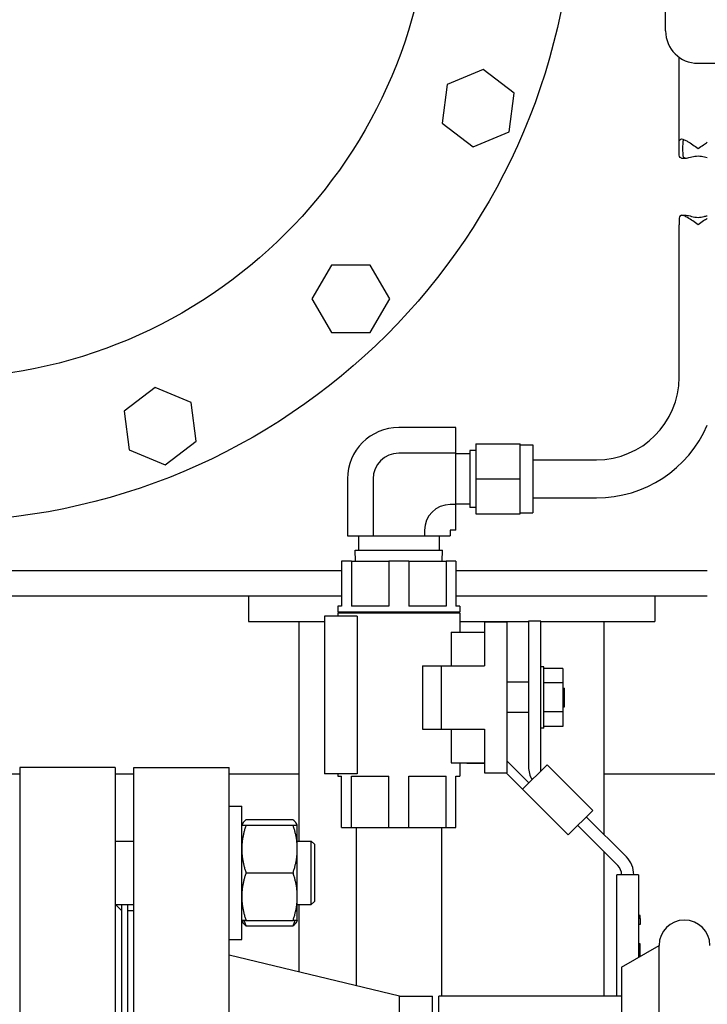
# Model space of a CAD drawing. Header units: inches. Extents: x 5 to 1128, y -85 to 748.
# Tile 111 of 256: x 220 to 227, y 190 to 200. Entities that reach past the tile are written whole.
import ezdxf

# ---------------------------------------------------------------- set-up
doc = ezdxf.new("R2010")
doc.units = ezdxf.units.IN
doc.header["$LTSCALE"] = 32
doc.header["$MEASUREMENT"] = 0
doc.layers.add('Visible (ANSI)', color=7, linetype='Continuous', lineweight=30)

msp = doc.modelspace()

# ---------------------------------------------------------------- linework, layer by layer
at = {"layer": 'Visible (ANSI)'}
for p, q in [((226.66176, 199.60561), (226.66176, 200.49961)), ((226.79463, 198.44867), (226.79463, 199.34706)), ((226.97976, 199.28761), (227.59767, 199.28761)), ((224.86853, 199.22634), (224.51435, 199.07963)), ((225.17267, 198.99297), (224.86853, 199.22634)), ((224.51435, 199.07963), (224.46431, 198.69955)), ((225.12263, 198.61288), (225.17267, 198.99297)), ((224.46431, 198.69955), (224.76845, 198.46618)), ((224.76845, 198.46618), (225.12263, 198.61288)), ((226.81975, 198.35492), (226.86185, 198.35492)), ((226.81975, 197.79242), (226.86185, 197.79242)), ((226.79463, 196.19867), (226.79463, 197.69867)), ((223.37358, 197.30267), (223.1819, 196.97067)), ((223.75694, 197.30267), (223.37358, 197.30267)), ((223.94862, 196.97067), (223.75694, 197.30267)), ((223.1819, 196.97067), (223.37358, 196.63867)), ((223.75694, 196.63867), (223.94862, 196.97067)), ((223.37358, 196.63867), (223.75694, 196.63867)), ((221.63963, 196.09752), (221.33549, 195.86415)), ((221.99381, 195.95082), (221.63963, 196.09752)), ((222.04385, 195.57073), (221.99381, 195.95082)), ((221.33549, 195.86415), (221.38553, 195.48406)), ((224.59729, 195.70385), (224.03726, 195.70385)), ((224.59729, 195.45126), (224.59729, 195.70385)), ((221.38553, 195.48406), (221.73971, 195.33736)), ((221.73971, 195.33736), (222.04385, 195.57073)), ((224.79413, 195.54267), (224.79413, 195.19867)), ((224.79413, 195.54267), (225.23115, 195.54267)), ((225.23115, 195.19867), (225.23115, 195.54267)), ((225.23115, 195.53267), (225.35713, 195.53267)), ((225.35713, 195.53267), (225.35713, 194.86467)), ((224.59729, 195.45126), (224.03726, 195.45126)), ((224.59729, 194.94608), (224.59729, 195.45126)), ((224.73508, 195.44617), (224.59729, 195.44617)), ((224.73508, 195.47927), (224.73508, 194.91807)), ((224.79413, 195.47927), (224.73508, 195.47927)), ((225.35713, 195.38617), (225.98213, 195.38617)), ((223.53195, 195.19854), (223.53195, 194.63867)), ((223.78454, 195.19854), (223.78454, 194.63867)), ((224.79413, 195.19867), (224.79413, 194.85467)), ((224.79413, 195.19867), (225.23115, 195.19867)), ((225.23115, 194.85467), (225.23115, 195.19867)), ((225.35713, 195.01117), (225.98213, 195.01117)), ((224.59729, 194.94608), (224.54323, 194.94608)), ((224.73508, 194.95117), (224.59729, 194.95117)), ((224.59729, 194.69349), (224.59729, 194.94608)), ((224.79413, 194.91807), (224.73508, 194.91807)), ((224.79413, 194.85467), (225.23115, 194.85467)), ((225.23115, 194.86467), (225.35713, 194.86467)), ((223.53195, 194.63867), (223.78454, 194.63867)), ((223.64079, 194.63867), (223.64079, 194.49567)), ((223.78454, 194.63867), (224.28985, 194.63867)), ((224.28985, 194.6927), (224.28985, 194.63867)), ((224.28985, 194.63867), (224.54244, 194.63867)), ((224.43379, 194.63867), (224.43379, 194.49567)), ((224.54244, 194.6927), (224.54244, 194.63867)), ((224.59729, 194.69349), (224.54323, 194.69349)), ((223.60807, 194.49567), (224.46652, 194.49567)), ((223.61141, 194.38867), (223.60807, 194.49567)), ((224.46318, 194.38867), (224.46652, 194.49567)), ((223.57272, 194.38867), (223.47476, 194.38867)), ((223.47476, 194.38867), (223.47476, 193.94667)), ((223.57272, 194.38867), (223.57272, 193.94667)), ((223.57272, 194.38867), (223.93931, 194.38867)), ((224.13522, 194.38867), (223.93931, 194.38867)), ((223.93931, 194.38867), (223.93931, 193.94667)), ((224.13522, 194.38867), (224.13522, 193.94667)), ((224.13522, 194.38867), (224.50181, 194.38867)), ((224.59976, 194.38867), (224.50181, 194.38867)), ((224.50181, 194.38867), (224.50181, 193.94667)), ((224.59976, 194.38867), (224.59976, 193.94667)), ((218.59976, 194.29617), (223.47476, 194.29617)), ((224.59976, 194.29617), (227.07221, 194.29617)), ((223.47476, 194.04617), (218.59976, 194.04617)), ((222.55726, 194.04617), (222.55726, 193.79617)), ((227.07221, 194.04617), (224.59976, 194.04617)), ((226.55726, 194.04617), (226.55726, 193.79617)), ((223.47476, 193.94667), (223.43626, 193.94667)), ((223.43626, 193.94667), (223.43626, 193.88667)), ((223.93931, 193.94667), (223.57272, 193.94667)), ((224.50181, 193.94667), (224.13522, 193.94667)), ((224.63826, 193.94667), (224.59976, 193.94667)), ((224.63826, 193.94667), (224.63826, 193.88667)), ((223.62787, 193.84667), (223.30626, 193.84667)), ((223.30626, 193.84667), (223.30626, 192.29667)), ((224.63826, 193.88667), (223.43626, 193.88667)), ((224.63826, 193.87667), (223.43626, 193.87667)), ((223.43626, 193.87667), (223.43626, 193.84667)), ((223.44226, 193.88667), (223.44226, 193.87667)), ((223.62787, 193.84667), (223.62787, 192.29667)), ((224.63226, 193.88667), (224.63226, 193.87667)), ((224.63826, 193.87667), (224.63826, 193.69167)), ((222.55726, 193.79617), (223.30626, 193.79617)), ((223.05726, 191.63517), (223.05726, 193.79617)), ((224.63826, 193.79617), (225.31326, 193.79617)), ((224.87926, 193.79067), (225.10126, 193.79067)), ((224.87926, 193.79067), (224.87926, 193.36067)), ((225.10126, 193.79067), (225.10126, 192.30667)), ((225.43286, 193.79867), (225.31326, 193.79867)), ((225.31326, 193.79867), (225.31326, 192.36626)), ((225.43286, 192.32321), (225.43286, 193.79867)), ((225.43286, 193.79617), (226.55726, 193.79617)), ((226.05726, 191.69881), (226.05726, 193.79617)), ((224.55093, 193.69167), (224.55093, 193.36067)), ((224.55093, 193.69167), (224.87926, 193.69167)), ((224.27026, 193.36067), (224.27026, 192.73667)), ((224.27026, 193.36067), (224.45826, 193.36067)), ((224.45826, 193.36067), (224.87926, 193.36067)), ((224.45826, 192.73667), (224.45826, 193.36067)), ((225.46386, 193.34967), (225.43286, 193.34967)), ((225.46386, 192.74767), (225.46386, 193.34967)), ((225.65136, 193.33417), (225.46386, 193.33417)), ((225.65136, 193.33417), (225.65136, 193.19142)), ((225.31326, 193.19742), (225.10126, 193.19742)), ((225.65136, 193.19142), (225.46386, 193.19142)), ((225.65136, 193.19142), (225.65136, 192.90592)), ((225.65136, 193.14067), (225.66726, 193.14067)), ((225.66726, 192.95667), (225.66726, 193.14067)), ((225.31326, 192.89992), (225.10126, 192.89992)), ((225.65136, 192.90592), (225.46386, 192.90592)), ((225.65136, 192.95667), (225.66726, 192.95667)), ((225.65136, 192.90592), (225.65136, 192.76317)), ((224.27026, 192.73667), (224.45826, 192.73667)), ((224.45826, 192.73667), (224.87926, 192.73667)), ((224.55093, 192.73667), (224.55093, 192.40567)), ((224.87926, 192.73667), (224.87926, 192.30667)), ((225.46386, 192.74767), (225.43286, 192.74767)), ((225.65136, 192.76317), (225.46386, 192.76317)), ((224.55093, 192.40567), (224.87926, 192.40567)), ((224.63826, 192.40567), (224.63826, 192.27267)), ((224.70644, 192.40567), (224.70644, 192.40297)), ((224.70644, 192.40297), (224.87926, 192.40297)), ((225.31796, 192.2083), (225.10126, 192.425)), ((225.49629, 192.38664), (225.25453, 192.14488)), ((225.9453, 191.93762), (225.49629, 192.38664)), ((219.58676, 192.29617), (220.30726, 192.29617)), ((220.30726, 192.35867), (220.30726, 183.35867)), ((221.24726, 192.35867), (220.30726, 192.35867)), ((221.24726, 192.35867), (221.24726, 183.35867)), ((221.24726, 192.29617), (221.42976, 192.29617)), ((221.42976, 183.35867), (221.42976, 192.35867)), ((221.42976, 192.35867), (222.36976, 192.35867)), ((222.36976, 183.35867), (222.36976, 192.35867)), ((222.36976, 192.29617), (223.05726, 192.29617)), ((223.62787, 192.29667), (223.30626, 192.29667)), ((223.43626, 192.29667), (223.43626, 192.27267)), ((224.87926, 192.30667), (225.10126, 192.30667)), ((225.09274, 192.30667), (225.25453, 192.14488)), ((226.05726, 192.29617), (228.44038, 192.29617)), ((223.43626, 192.27267), (223.47476, 192.27267)), ((223.47476, 191.76867), (223.47476, 192.27267)), ((223.57272, 191.76867), (223.57272, 192.27267)), ((223.57272, 192.27267), (223.93931, 192.27267)), ((223.93931, 191.76867), (223.93931, 192.27267)), ((224.13522, 191.76867), (224.13522, 192.27267)), ((224.13522, 192.27267), (224.50181, 192.27267)), ((224.50181, 191.76867), (224.50181, 192.27267)), ((224.59976, 191.76867), (224.59976, 192.27267)), ((224.59976, 192.27267), (224.63826, 192.27267)), ((225.25453, 192.14488), (225.70354, 191.69586)), ((222.36976, 191.97947), (222.49176, 191.97947)), ((222.49176, 190.66697), (222.49176, 191.97947)), ((225.70354, 191.69586), (225.9453, 191.93762)), ((222.49176, 191.79197), (222.50131, 191.8085)), ((222.53363, 191.84604), (222.9969, 191.84604)), ((223.03876, 191.79197), (223.02922, 191.8085)), ((226.27564, 191.48043), (225.88188, 191.8742)), ((222.53363, 191.79197), (222.9969, 191.79197)), ((223.03876, 191.55759), (223.03876, 191.79197)), ((223.47476, 191.76867), (223.57272, 191.76867)), ((223.57272, 191.76867), (223.93931, 191.76867)), ((223.61726, 191.76867), (223.61726, 190.21173)), ((223.93931, 191.76867), (224.13522, 191.76867)), ((224.13522, 191.76867), (224.50181, 191.76867)), ((224.45726, 191.76867), (224.45726, 190.10867)), ((224.50181, 191.76867), (224.59976, 191.76867)), ((225.79731, 191.78963), (226.19265, 191.39428)), ((221.24726, 191.63517), (221.42976, 191.63517)), ((223.03876, 191.63517), (223.17596, 191.63517)), ((223.17596, 191.01017), (223.17596, 191.63517)), ((223.20726, 191.60387), (223.17596, 191.63517)), ((223.03876, 191.08884), (223.03876, 191.55759)), ((223.20726, 191.60387), (223.20726, 191.04147)), ((226.05726, 190.10867), (226.05726, 191.52967)), ((222.53363, 191.32322), (222.9969, 191.32322)), ((226.21226, 191.30167), (226.18226, 191.30167)), ((226.18226, 190.10867), (226.18226, 191.30167)), ((226.36586, 191.30167), (226.21226, 191.30167)), ((226.22926, 191.30589), (226.22926, 191.30167)), ((226.34886, 191.30167), (226.34886, 191.30366)), ((226.39586, 191.30167), (226.36586, 191.30167)), ((226.39586, 191.30167), (226.39586, 190.49239)), ((223.03876, 190.85447), (223.03876, 191.08884)), ((223.20726, 191.04147), (223.17596, 191.01017)), ((221.24726, 191.01017), (221.42976, 191.01017)), ((221.30726, 190.95367), (221.25076, 191.01017)), ((221.30726, 191.01017), (221.30726, 189.60589)), ((221.36976, 189.60589), (221.36976, 191.01017)), ((221.36976, 190.95367), (221.42976, 190.95367)), ((223.03876, 191.01017), (223.17596, 191.01017)), ((223.05726, 190.34727), (223.05726, 191.01017)), ((222.49176, 190.85447), (222.50131, 190.83793)), ((222.53363, 190.85447), (222.9969, 190.85447)), ((223.03876, 190.85447), (223.02922, 190.83793)), ((226.41086, 190.90333), (226.39586, 190.90333)), ((226.41086, 190.90167), (226.39586, 190.90167)), ((226.41086, 190.87394), (226.39586, 190.87394)), ((226.41086, 190.90167), (226.41086, 190.90333)), ((226.41086, 190.87394), (226.41086, 190.90167)), ((226.41086, 190.87394), (226.41086, 190.815)), ((222.53363, 190.8004), (222.9969, 190.8004)), ((226.41086, 190.815), (226.39586, 190.815)), ((222.36976, 190.66697), (222.49176, 190.66697)), ((226.22726, 190.39505), (226.59726, 190.60867)), ((226.41086, 190.62568), (226.39586, 190.62568)), ((226.41086, 190.62167), (226.39586, 190.62167)), ((226.41086, 190.62167), (226.41086, 190.62568)), ((226.41086, 190.50105), (226.41086, 190.62167)), ((226.59726, 187.85867), (226.59726, 190.60867)), ((224.0431, 190.10867), (222.36976, 190.51367)), ((226.22726, 190.39505), (226.22726, 187.85867)), ((224.0431, 185.60867), (224.0431, 190.10867)), ((224.0431, 190.10867), (224.36976, 190.10867)), ((224.36976, 185.60867), (224.36976, 190.10867)), ((224.43226, 185.60867), (224.43226, 190.10867)), ((226.22726, 190.10867), (224.43226, 190.10867))]:
    msp.add_line(p, q, dxfattribs=at)
for radius in [6.281, 4.874]:
    msp.add_circle((219.47726, 201.05867), radius, dxfattribs=at)
for centre, radius, start, end in [((226.97976, 199.60561), 0.318, 180, 270), ((225.98213, 196.19867), 0.8125, 270, 0), ((224.03726, 195.19854), 0.50531, 90, 180), ((225.98213, 196.19867), 1.1875, 270, 336.630074), ((224.03726, 195.19854), 0.25272, 90, 180), ((224.54323, 194.6927), 0.25338, 90, 180), ((224.54323, 194.6927), 0.000787, 90, 180), ((225.56326, 192.36626), 0.25, 180, 210.696901), ((226.09886, 191.30366), 0.25, 0, 45), ((226.10426, 191.30589), 0.125, 0, 45), ((226.84726, 190.60867), 0.25, 0, 180)]:
    msp.add_arc(centre, radius, start, end, dxfattribs=at)
for points, knots in [([(226.79463, 198.44867), (226.79463, 198.46046), (226.79459, 198.47303), (226.79495, 198.49614), (226.79543, 198.50667), (226.79795, 198.52374), (226.80028, 198.53108), (226.80803, 198.54041), (226.81351, 198.54242), (226.82684, 198.54242), (226.83583, 198.5399), (226.85589, 198.53135), (226.86695, 198.52536), (226.89301, 198.50998), (226.91061, 198.49842), (226.94668, 198.47376), (226.96516, 198.46067), (226.98213, 198.44867)], [0.90271333, 0.90271333, 0.90271333, 0.90271333, 0.99256407, 0.99256407, 1.08241482, 1.08241482, 1.17753152, 1.17753152, 1.27264821, 1.27264821, 1.38061569, 1.38061569, 1.48858317, 1.48858317, 1.64700491, 1.64700491, 1.80542665, 1.80542665, 1.80542665, 1.80542665]), ([(226.84282, 198.53687), (226.84148, 198.5358), (226.84028, 198.53457), (226.83655, 198.52977), (226.83442, 198.52496), (226.83156, 198.51314), (226.83078, 198.50614), (226.8299, 198.49197), (226.82974, 198.48364), (226.82962, 198.4662), (226.82963, 198.45708), (226.82963, 198.44867)], [-1.00042992, -1.00042992, -1.00042992, -1.00042992, -0.97520907, -0.97520907, -0.91109078, -0.91109078, -0.84697249, -0.84697249, -0.78286004, -0.78286004, -0.71874758, -0.71874758, -0.71874758, -0.71874758]), ([(226.98213, 198.44867), (226.99911, 198.46067), (227.01759, 198.47376), (227.04822, 198.4947), (227.0606, 198.50294), (227.07221, 198.51024)], [0, 0, 0, 0, 0.15842174, 0.15842174, 0.26908163, 0.26908163, 0.26908163, 0.26908163]), ([(226.81975, 198.35492), (226.81351, 198.35492), (226.80803, 198.35693), (226.80028, 198.36626), (226.79795, 198.3736), (226.79543, 198.39067), (226.79495, 198.4012), (226.79459, 198.4243), (226.79463, 198.43688), (226.79463, 198.44867)], [-1.27264821, -1.27264821, -1.27264821, -1.27264821, -1.17753152, -1.17753152, -1.08241482, -1.08241482, -0.99256407, -0.99256407, -0.90271333, -0.90271333, -0.90271333, -0.90271333]), ([(226.82963, 198.44867), (226.82963, 198.44026), (226.82962, 198.43114), (226.82974, 198.4137), (226.8299, 198.40537), (226.83078, 198.3912), (226.83156, 198.3842), (226.83442, 198.37238), (226.83655, 198.36757), (226.84215, 198.36036), (226.84619, 198.35763), (226.85622, 198.35481), (226.86221, 198.35467), (226.88236, 198.35654), (226.90006, 198.36176), (226.93932, 198.37151), (226.96097, 198.37561), (227.00329, 198.37561), (227.02494, 198.37151), (227.05433, 198.36421), (227.06361, 198.36171), (227.0722, 198.35964)], [0.71874758, 0.71874758, 0.71874758, 0.71874758, 0.78286004, 0.78286004, 0.84697249, 0.84697249, 0.91109078, 0.91109078, 0.97520907, 0.97520907, 1.04511857, 1.04511857, 1.11502807, 1.11502807, 1.27626162, 1.27626162, 1.43749517, 1.43749517, 1.59872872, 1.59872872, 1.67886429, 1.67886429, 1.67886429, 1.67886429]), ([(226.98213, 197.69867), (226.96516, 197.71067), (226.94668, 197.72376), (226.91061, 197.74842), (226.89301, 197.75998), (226.86695, 197.77536), (226.85589, 197.78135), (226.83583, 197.7899), (226.82684, 197.79242), (226.81351, 197.79242), (226.80803, 197.79041), (226.80028, 197.78108), (226.79795, 197.77374), (226.79543, 197.75667), (226.79495, 197.74614), (226.79459, 197.72303), (226.79463, 197.71046), (226.79463, 197.69867)], [0, 0, 0, 0, 0.15842174, 0.15842174, 0.31684348, 0.31684348, 0.42481096, 0.42481096, 0.53277844, 0.53277844, 0.62789513, 0.62789513, 0.72301183, 0.72301183, 0.81286258, 0.81286258, 0.90271333, 0.90271333, 0.90271333, 0.90271333]), ([(226.86186, 197.79242), (226.86284, 197.79242), (226.86383, 197.79239), (226.87895, 197.79168), (226.89704, 197.7864), (226.93752, 197.77621), (226.96, 197.77173), (227.00174, 197.77173), (227.02202, 197.77525), (227.05185, 197.78244), (227.06249, 197.78536), (227.0722, 197.7877)], [-2.5074034, -2.5074034, -2.5074034, -2.5074034, -2.49556195, -2.49556195, -2.32694068, -2.32694068, -2.15831941, -2.15831941, -2.00889506, -2.00889506, -1.91858175, -1.91858175, -1.91858175, -1.91858175]), ([(227.07221, 197.76024), (227.0606, 197.75294), (227.04822, 197.7447), (227.01759, 197.72376), (226.99911, 197.71067), (226.98213, 197.69867)], [1.53634502, 1.53634502, 1.53634502, 1.53634502, 1.64700491, 1.64700491, 1.80542665, 1.80542665, 1.80542665, 1.80542665])]:
    msp.add_open_spline(points, degree=3, knots=knots, dxfattribs=at)
for points, weights in [([(222.53363, 191.84604), (222.50144, 191.81718), (222.4941, 191.79197)], [1, 1.02892942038, 1.01375847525]), ([(223.03643, 191.79197), (223.02909, 191.81718), (222.9969, 191.84604)], [1.01375847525, 1.02892942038, 1]), ([(222.49176, 191.79197), (222.49176, 191.79197), (222.53363, 191.79197)], [1, 1.0379548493, 1]), ([(222.53363, 191.79197), (222.49176, 191.66637), (222.49176, 191.55759)], [1, 1.0379548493, 1]), ([(222.9969, 191.79197), (223.03876, 191.79197), (223.03876, 191.79197)], [1, 1.0379548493, 1]), ([(223.03876, 191.55759), (223.03876, 191.66637), (222.9969, 191.79197)], [1, 1.0379548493, 1]), ([(222.49176, 191.55759), (222.49176, 191.44882), (222.53363, 191.32322)], [1, 1.0379548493, 1]), ([(222.9969, 191.32322), (223.03876, 191.44882), (223.03876, 191.55759)], [1, 1.0379548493, 1]), ([(222.53363, 191.32322), (222.49176, 191.19762), (222.49176, 191.08884)], [1, 1.0379548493, 1]), ([(223.03876, 191.08884), (223.03876, 191.19762), (222.9969, 191.32322)], [1, 1.0379548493, 1]), ([(222.49176, 191.08884), (222.49176, 190.98007), (222.53363, 190.85447)], [1, 1.0379548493, 1]), ([(222.9969, 190.85447), (223.03876, 190.98007), (223.03876, 191.08884)], [1, 1.0379548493, 1]), ([(222.53363, 190.85447), (222.49176, 190.85447), (222.49176, 190.85447)], [1, 1.0379548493, 1]), ([(222.53363, 190.8004), (222.51156, 190.82019), (222.50131, 190.83793)], [1, 1.01965956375, 1.01895290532]), ([(222.51406, 190.85447), (222.52224, 190.82831), (222.53363, 190.8004)], [1.01477953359, 1.01005189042, 1]), ([(223.03876, 190.85447), (223.03876, 190.85447), (222.9969, 190.85447)], [1, 1.0379548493, 1]), ([(222.9969, 190.8004), (223.00829, 190.82831), (223.01647, 190.85447)], [1, 1.01005189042, 1.01477953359]), ([(223.02922, 190.83793), (223.01897, 190.82019), (222.9969, 190.8004)], [1.01895290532, 1.01965956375, 1])]:
    msp.add_rational_spline(points, weights, degree=2, dxfattribs=at)

doc.saveas('drawing.dxf')
